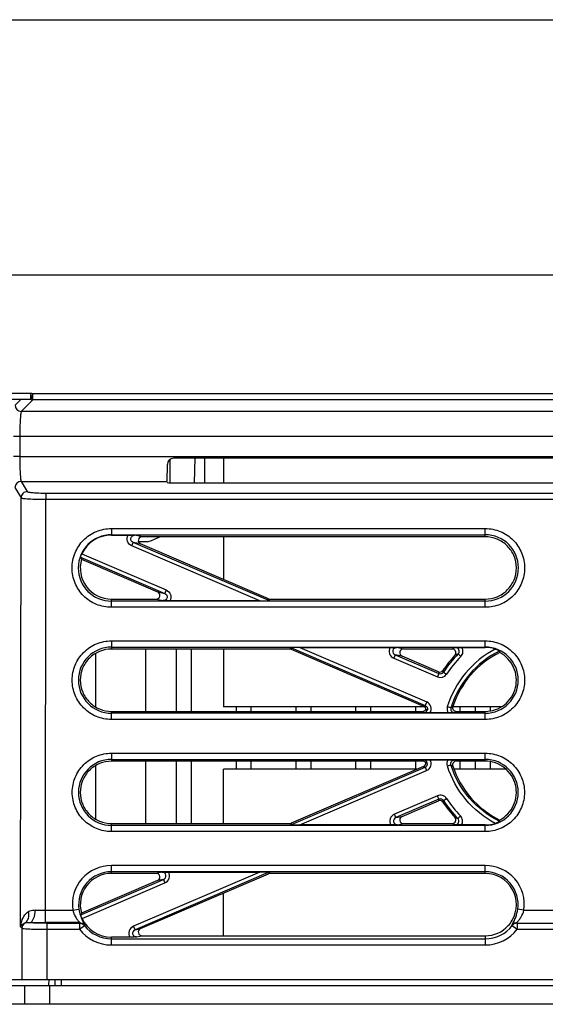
# Model space of a CAD drawing. Header units: millimetres. Extents: x 0 to 1000, y 0 to 850.
# Tile 56 of 80: x 332 to 374, y 771 to 850. Entities that reach past the tile are written whole.
import ezdxf

# ---------------------------------------------------------------- set-up
doc = ezdxf.new("R2010")
doc.units = ezdxf.units.MM
doc.header["$LTSCALE"] = 55.407407
doc.layers.get('0').update_dxf_attribs({"linetype": 'CONTINUOUS'})
for name, color, linetype in [('03_AXES', 7, 'CONTINUOUS'), ('CONGES', 7, 'CONTINUOUS'), ('ECAD-TOP', 7, 'CONTINUOUS')]:
    doc.layers.add(name, color=color, linetype=linetype)

msp = doc.modelspace()

# ---------------------------------------------------------------- linework, layer by layer
at = {"color": 7, "linetype": 'CONTINUOUS'}
for p, q in [((0, 850), (1000, 850)), ((313.41, 829.529), (433.41, 829.529)), ((332.449, 819.529), (313.91, 819.529)), ((343.377, 812.969), (343.401, 814.338)), ((343.609, 814.734), (343.593, 813.542)), ((402.919, 814.829), (343.901, 814.829)), ((345.586, 812.846), (345.621, 814.829)), ((346.41, 812.846), (346.41, 814.829)), ((347.91, 814.829), (347.91, 812.846)), ((343.593, 813.542), (343.585, 812.966)), ((343.585, 812.966), (343.583, 812.85)), ((343.875, 812.846), (402.945, 812.846)), ((338.91, 808.665), (340.257, 808.665)), ((341.81, 808.129), (341.083, 808.129)), ((351.511, 803.553), (341.249, 807.954)), ((368.91, 808.529), (341.37, 808.529)), ((347.91, 808.529), (347.91, 805.098)), ((336.508, 806.723), (342.615, 804.104)), ((338.91, 803.529), (342.5, 803.529)), ((350.818, 803.398), (343.589, 803.398)), ((351.629, 803.529), (368.91, 803.529)), ((353.222, 799.529), (338.91, 799.529)), ((344.11, 799.529), (344.11, 794.529)), ((345.31, 799.529), (345.31, 794.529)), ((347.91, 799.529), (347.91, 794.904)), ((353.34, 799.505), (363.965, 794.947)), ((354.031, 799.657), (361.282, 799.657)), ((366.258, 799.529), (362.354, 799.529)), ((367.034, 799.657), (368.91, 799.657)), ((365.148, 797.704), (362.234, 798.954)), ((338.91, 794.529), (363.884, 794.529)), ((364.036, 794.904), (347.91, 794.904)), ((348.91, 794.904), (348.91, 794.529)), ((350.11, 794.904), (350.11, 794.529)), ((353.71, 794.904), (353.71, 794.529)), ((354.91, 794.904), (354.91, 794.529)), ((358.51, 794.904), (358.51, 794.529)), ((359.71, 794.904), (359.71, 794.529)), ((363.31, 794.904), (363.31, 794.529)), ((364.208, 794.672), (364.263, 794.66)), ((365.927, 794.406), (364.473, 794.406)), ((370.224, 794.904), (366.303, 794.904)), ((366.586, 794.529), (368.91, 794.529)), ((368.11, 794.904), (368.11, 794.529)), ((369.31, 794.904), (369.31, 794.565)), ((363.884, 790.529), (338.91, 790.529)), ((344.11, 790.529), (344.11, 785.529)), ((345.31, 790.529), (345.31, 785.529)), ((348.91, 790.529), (348.91, 789.904)), ((350.11, 790.529), (350.11, 789.904)), ((353.71, 790.529), (353.71, 789.904)), ((354.91, 790.529), (354.91, 789.904)), ((358.51, 790.529), (358.51, 789.904)), ((359.71, 790.529), (359.71, 789.904)), ((363.31, 790.529), (363.31, 789.904)), ((364.473, 790.648), (365.932, 790.648)), ((368.91, 790.529), (366.587, 790.529)), ((368.11, 790.529), (368.11, 789.904)), ((369.31, 790.493), (369.31, 789.904)), ((363.966, 790.111), (353.34, 785.553)), ((364.147, 790.373), (364.259, 790.397)), ((362.236, 786.104), (365.148, 787.353)), ((338.91, 785.529), (353.222, 785.529)), ((361.342, 785.414), (354.03, 785.414)), ((362.351, 785.529), (366.26, 785.529)), ((368.91, 785.414), (367.004, 785.414)), ((342.497, 781.529), (338.91, 781.529)), ((341.252, 777.104), (351.511, 781.505)), ((343.489, 781.64), (350.823, 781.64)), ((368.91, 781.529), (351.629, 781.529)), ((342.618, 780.954), (336.508, 778.334)), ((340.398, 776.422), (338.91, 776.422)), ((341.367, 776.529), (368.91, 776.529)), ((313.41, 773.029), (433.41, 773.029)), ((313.41, 772.529), (433.41, 772.529))]:
    msp.add_line(p, q, dxfattribs=at)
at = {"color": 9, "linetype": 'CONTINUOUS'}
for p, q in [((332.442, 820.029), (313.41, 820.029)), ((332.442, 819.529), (332.442, 820.029)), ((332.603, 819.504), (332.603, 820.003)), ((414.217, 820.003), (332.603, 820.003)), ((331.628, 819.529), (331.179, 819.08)), ((332.603, 819.504), (331.678, 818.58)), ((414.217, 819.504), (332.603, 819.504)), ((415.142, 818.58), (331.678, 818.58)), ((331.552, 816.583), (331.052, 816.583)), ((331.552, 816.583), (331.55, 814.962)), ((415.268, 816.583), (331.552, 816.583)), ((331.55, 814.962), (331.051, 814.962)), ((331.55, 814.962), (415.27, 814.962)), ((331.668, 812.969), (332.154, 812.156)), ((331.668, 812.969), (343.377, 812.969)), ((331.168, 812.472), (331.655, 811.658)), ((333.652, 812.032), (333.652, 811.534)), ((333.652, 812.032), (413.168, 812.032)), ((331.623, 777.234), (331.655, 811.658)), ((333.622, 778.583), (333.652, 811.534)), ((333.652, 811.534), (413.168, 811.534)), ((338.91, 809.192), (338.91, 808.665)), ((338.91, 809.192), (368.91, 809.192)), ((338.91, 808.692), (368.91, 808.692)), ((341.37, 808.529), (340.78, 808.65)), ((368.91, 808.529), (368.91, 809.192)), ((340.544, 807.8), (340.662, 808.075)), ((351.487, 803.437), (340.662, 808.075)), ((341.249, 807.954), (340.662, 808.075)), ((336.534, 807.168), (343.302, 804.263)), ((350.818, 803.398), (340.544, 807.8)), ((336.434, 806.885), (343.184, 803.987)), ((342.615, 804.104), (343.184, 803.987)), ((343.302, 804.263), (343.184, 803.987)), ((338.91, 802.871), (338.91, 803.529)), ((368.91, 803.37), (338.91, 803.37)), ((342.5, 803.529), (343.066, 803.412)), ((351.487, 803.437), (351.474, 803.406)), ((351.487, 803.437), (351.511, 803.553)), ((351.605, 803.412), (351.629, 803.529)), ((368.91, 802.871), (368.91, 803.529)), ((368.91, 802.871), (338.91, 802.871)), ((338.91, 800.183), (338.91, 799.529)), ((338.91, 800.183), (368.91, 800.183)), ((368.91, 799.657), (368.91, 800.183)), ((338.91, 799.684), (368.91, 799.684)), ((353.245, 799.642), (353.222, 799.529)), ((353.363, 799.617), (353.34, 799.505)), ((353.363, 799.617), (353.376, 799.648)), ((353.363, 799.617), (364.092, 795.011)), ((354.031, 799.657), (364.21, 795.287)), ((362.354, 799.529), (361.805, 799.642)), ((361.687, 799.067), (361.569, 798.791)), ((361.569, 798.791), (365.072, 797.29)), ((361.687, 799.067), (365.19, 797.566)), ((362.234, 798.954), (361.687, 799.067)), ((366.735, 799.131), (366.948, 798.921)), ((365.19, 797.566), (365.072, 797.29)), ((365.558, 797.677), (365.809, 797.512)), ((364.21, 795.287), (364.092, 795.011)), ((338.91, 793.879), (338.91, 794.529)), ((363.963, 794.429), (363.973, 794.416)), ((364.077, 795.004), (364.092, 795.011)), ((366.151, 794.81), (365.865, 794.899)), ((368.91, 793.879), (368.91, 794.529)), ((368.91, 794.378), (338.91, 794.378)), ((368.91, 793.879), (338.91, 793.879)), ((338.91, 791.175), (338.91, 790.529)), ((338.91, 791.175), (368.91, 791.175)), ((338.91, 790.676), (368.91, 790.676)), ((363.899, 790.548), (363.884, 790.529)), ((368.91, 790.529), (368.91, 791.175)), ((353.36, 785.453), (364.087, 790.049)), ((354.03, 785.414), (364.205, 789.774)), ((364.087, 790.049), (364.205, 789.774)), ((365.871, 790.154), (366.157, 790.244)), ((365.068, 787.755), (361.629, 786.279)), ((365.186, 787.48), (361.747, 786.004)), ((365.186, 787.48), (365.068, 787.755)), ((365.555, 787.369), (365.805, 787.533)), ((361.747, 786.004), (361.629, 786.279)), ((361.747, 786.004), (362.236, 786.104)), ((366.706, 785.938), (366.92, 786.148)), ((338.91, 784.887), (338.91, 785.529)), ((368.91, 785.386), (338.91, 785.386)), ((353.222, 785.529), (353.242, 785.429)), ((353.34, 785.553), (353.36, 785.453)), ((353.373, 785.422), (353.36, 785.453)), ((361.865, 785.429), (362.351, 785.529)), ((368.91, 784.887), (368.91, 785.414)), ((368.91, 784.887), (338.91, 784.887)), ((338.91, 781.529), (338.91, 782.167)), ((368.91, 782.167), (338.91, 782.167)), ((368.91, 781.529), (368.91, 782.167)), ((336.45, 778.208), (343.084, 781.05)), ((368.91, 781.668), (338.91, 781.668)), ((350.823, 781.64), (340.685, 777.287)), ((351.491, 781.601), (340.803, 777.012)), ((342.966, 781.625), (342.497, 781.529)), ((343.084, 781.05), (342.618, 780.954)), ((343.084, 781.05), (343.202, 780.775)), ((351.478, 781.632), (351.491, 781.601)), ((351.511, 781.505), (351.491, 781.601)), ((351.629, 781.529), (351.61, 781.625)), ((336.548, 777.924), (343.202, 780.775)), ((335.806, 778.583), (336.301, 778.654)), ((372.013, 778.583), (371.519, 778.654)), ((333.622, 777.584), (333.622, 778.583)), ((333.622, 778.583), (335.806, 778.583)), ((372.013, 778.583), (374.806, 778.583)), ((331.623, 777.234), (331.728, 777.129)), ((331.728, 777.129), (331.724, 773.029)), ((336.357, 777.584), (333.622, 777.584)), ((333.725, 777.054), (333.721, 773.029)), ((333.725, 777.554), (333.725, 777.054)), ((333.725, 777.554), (336.342, 777.554)), ((333.725, 777.054), (336.342, 777.054)), ((336.342, 777.554), (336.342, 777.054)), ((336.342, 777.054), (336.738, 777.359)), ((340.803, 777.012), (340.685, 777.287)), ((340.803, 777.012), (341.252, 777.104)), ((371.066, 777.387), (371.082, 777.359)), ((371.082, 777.359), (371.478, 777.054)), ((371.478, 777.554), (371.478, 777.054)), ((371.478, 777.554), (375.342, 777.554)), ((371.478, 777.054), (375.342, 777.054)), ((338.91, 775.791), (338.91, 776.422)), ((338.91, 776.29), (368.91, 776.29)), ((340.921, 776.437), (341.367, 776.529)), ((368.91, 776.529), (368.91, 775.791)), ((338.91, 775.791), (368.91, 775.791)), ((331.935, 772.529), (331.935, 771.033)), ((333.893, 772.529), (333.901, 773.026)), ((333.932, 772.529), (333.932, 771.033)), ((334.377, 773.029), (334.368, 772.529)), ((334.876, 773.029), (334.867, 772.529))]:
    msp.add_line(p, q, dxfattribs=at)
for centre, radius, start, end in [((332.441, 819.504), 0.525, 72.05544, 89.94916), ((331.68, 819.081), 0.501, 180.11929, 269.8283), ((332.605, 820.007), 0.503, 251.91992, 269.78434), ((338.91, 806.031), 2.661, 90, 270), ((368.91, 806.031), 2.661, 270, 90), ((338.91, 797.031), 2.653, 90, 270), ((374.902, 779.704), 21.627, 112.79776, 113.55695), ((368.91, 797.031), 2.653, 270, 90), ((373.442, 792.503), 9.43, 135.33967, 146.72563), ((373.447, 792.499), 9.137, 135.34528, 146.72097), ((374.652, 779.687), 20.994, 112.15667, 112.91549), ((392.511, 805.793), 28.533, 196.46778, 196.70714), ((365.308, 797.84), 0.298, 246.61564, 326.91288), ((393.776, 806.657), 29.612, 197.37684, 197.65335), ((365.308, 797.841), 0.599, 246.78821, 326.74024), ((363.973, 794.736), 0.599, 326.54709, 66.77188), ((390.005, 815.074), 33.232, 218.18728, 218.40601), ((376.996, 769.436), 28.646, 116.80723, 117.05681), ((377.252, 780.304), 18.266, 126.8302, 127.42629), ((376.123, 781.239), 16.358, 125.66376, 126.30883), ((338.91, 788.031), 2.645, 90, 270), ((390.023, 769.932), 33.279, 141.52543, 141.72094), ((363.969, 790.324), 0.599, 293.18826, 32.72334), ((376.096, 803.805), 16.33, 233.76442, 234.38966), ((368.91, 788.031), 2.645, 270, 90), ((377.019, 815.588), 28.627, 242.87264, 243.09635), ((377.216, 804.732), 18.227, 232.64595, 233.22008), ((365.304, 787.205), 0.599, 33.22096, 113.25318), ((392.475, 779.264), 28.5, 163.24432, 163.51053), ((365.304, 787.206), 0.298, 33.04797, 113.42609), ((393.648, 778.428), 29.482, 162.3461, 162.59987), ((373.447, 792.542), 9.437, 213.24307, 224.41063), ((373.459, 792.551), 9.152, 213.25225, 224.40071), ((374.678, 805.397), 21.028, 247.04602, 247.72124), ((374.927, 805.376), 21.658, 246.4089, 247.07878), ((338.91, 779.031), 3.136, 90.00073, 188.22206), ((368.91, 779.031), 3.136, 351.77592, 90.00023), ((338.91, 779.031), 2.637, 90, 188.22304), ((368.91, 779.031), 2.637, 351.77696, 90), ((333.587, 801.445), 22.863, 268.00098, 270.08765), ((332.229, 777.127), 0.501, 116.37662, 179.76864), ((333.584, 828.938), 51.353, 268.64871, 270.04205), ((338.91, 779.031), 3.241, 217.58953, 269.99954), ((336.37, 777.096), 0.483, 37.21344, 43.27175), ((347.981, 770.911), 12.961, 150.0204, 150.16561), ((338.91, 779.031), 2.741, 217.58894, 270), ((368.91, 779.031), 2.741, 270, 322.41057), ((368.91, 779.031), 3.241, 270.00026, 322.41134), ((371.45, 777.096), 0.483, 136.72824, 142.78647)]:
    msp.add_arc(centre, radius, start, end, dxfattribs=at)
at = {"color": 7, "linetype": 'CONTINUOUS'}
for centre, radius, start, end in [((343.901, 814.329), 0.5, 90, 179), ((338.91, 806.031), 2.634, 90, 154.42102), ((340.41, 812.929), 5, 286.2602, 298.34931), ((338.91, 806.029), 2.5, 163.86839, 269.99987), ((342.748, 809.677), 6.903, 203.85749, 205.33326), ((350.787, 818.79), 15.399, 272.55944, 273.04786), ((354.063, 784.281), 15.382, 92.55807, 93.04803), ((368.91, 797.031), 2.625, 72.07139, 90), ((365.266, 797.979), 0.299, 246.75189, 326.25476), ((367.731, 811.221), 16.92, 257.76931, 257.98264), ((363.883, 790.228), 0.301, 28.71543, 42.27032), ((365.266, 787.078), 0.3, 33.78113, 113.24531), ((354.067, 800.917), 15.51, 266.95389, 267.43881), ((368.91, 788.031), 2.617, 270, 288.00729), ((338.91, 779.029), 2.5, 90.00012, 196.1316), ((350.786, 766.154), 15.494, 86.95373, 87.44017), ((368.91, 779.029), 2.5, 329.7378, 89.99968), ((342.713, 775.401), 6.863, 154.69314, 155.8566), ((338.91, 779.031), 2.609, 205.12083, 270), ((336.337, 777.048), 0.507, 43.60918, 49.31861), ((336.34, 777.051), 0.503, 37.73748, 43.61566), ((368.91, 779.028), 2.5, 269.99788, 317.74503), ((368.909, 779.03), 2.501, 317.73993, 329.73158), ((371.48, 777.051), 0.503, 136.38648, 142.26512), ((371.483, 777.048), 0.507, 130.68308, 136.39296)]:
    msp.add_arc(centre, radius, start, end, dxfattribs=at)
for centre, major_axis, ratio, start_param, end_param in [((343.876, 812.89), (0.5, 0), 0.087622, 3.140049, 4.710541), ((341.372, 808.229), (0.307, -0.042), 0.968251, 1.710541, 4.434186), ((342.494, 803.83), (0.299, -0.082), 0.966604, -1.295736, 1.427211), ((350.781, 803.413), (0.763, -0.001), 0.020592, -1.522641, -0.430664), ((351.63, 803.83), (0.049, 0.297), 0.997651, -3.383702, -2.979463), ((353.222, 799.229), (0.111, 0.279), 0.999452, -0.027532, 0.377428), ((354.068, 799.641), (0.761, -0.001), 0.020627, 1.618937, 2.710078), ((362.357, 799.229), (0.307, -0.042), 0.968251, 1.710541, 4.434186), ((373.41, 792.529), (7.5, 0), 1, 2.032417, 2.816513), ((373.41, 792.529), (0, 9.5), 1, 0.817873, 0.98096), ((373.41, 792.529), (7.5, 0), 1, -2.816546, -2.032417), ((373.41, 792.529), (0, 9.5), 1, -4.122527, -3.959554), ((362.357, 785.83), (0.299, 0.082), 0.966604, 1.714382, 4.437329), ((353.222, 785.83), (-0.049, 0.297), 0.997651, -3.303722, -2.899483), ((354.066, 785.43), (0.763, 0.001), 0.020592, -2.710929, -1.618952), ((342.494, 781.229), (0.307, 0.042), 0.968251, -1.292593, 1.431052), ((350.787, 781.624), (0.761, 0.001), 0.020627, 0.431515, 1.522656), ((351.63, 781.229), (-0.111, 0.279), 0.999452, -0.377428, 0.027532), ((341.372, 776.83), (0.299, 0.082), 0.966604, 1.714382, 4.437329)]:
    msp.add_ellipse(centre, major_axis=major_axis, ratio=ratio, start_param=start_param, end_param=end_param, dxfattribs=at)
for points, knots in [([(332.449, 819.529), (332.464, 819.534), (332.482, 819.595), (332.528, 819.683), (332.556, 819.836), (332.586, 819.945), (332.603, 820.003)], [0, 0, 0, 0, 0.097476, 0.31864, 0.63388, 1, 1, 1, 1]), ([(340.257, 808.665), (340.307, 808.665), (340.482, 808.663), (340.656, 808.656), (340.78, 808.65)], [0, 0, 0, 0, 0.287092, 1, 1, 1, 1]), ([(368.91, 803.529), (369.235, 803.529), (369.893, 803.659), (370.723, 804.215), (371.28, 805.047), (371.475, 806.029), (371.28, 807.01), (370.723, 807.842), (369.893, 808.399), (369.235, 808.529), (368.91, 808.529)], [0, 0, 0, 0, 0.12501, 0.249997, 0.375, 0.499994, 0.62499, 0.749992, 0.874981, 1, 1, 1, 1]), ([(336.434, 806.885), (336.431, 806.894), (336.444, 806.927), (336.457, 806.986), (336.491, 807.072), (336.518, 807.135), (336.534, 807.168)], [0, 0, 0, 0, 0.093603, 0.313509, 0.630935, 1, 1, 1, 1]), ([(343.589, 803.398), (343.539, 803.398), (343.364, 803.399), (343.19, 803.406), (343.066, 803.412)], [0, 0, 0, 0, 0.2871, 1, 1, 1, 1]), ([(338.91, 799.529), (338.584, 799.529), (337.926, 799.398), (337.094, 798.841), (336.538, 798.007), (336.345, 797.025), (336.542, 796.044), (337.098, 795.213), (337.929, 794.659), (338.585, 794.529), (338.91, 794.529)], [0, 0, 0, 0, 0.125201, 0.25037, 0.375515, 0.500558, 0.625475, 0.750324, 0.875158, 1, 1, 1, 1]), ([(361.282, 799.657), (361.332, 799.657), (361.506, 799.655), (361.68, 799.648), (361.805, 799.642)], [0, 0, 0, 0, 0.287096, 1, 1, 1, 1]), ([(366.478, 799.025), (366.553, 799.105), (366.608, 799.381), (366.368, 799.529), (366.258, 799.529)], [0, 0, 0, 0, 0.49987, 1, 1, 1, 1]), ([(366.522, 799.642), (366.558, 799.644), (366.729, 799.652), (366.9, 799.657), (367.034, 799.657)], [0, 0, 0, 0, 0.213561, 1, 1, 1, 1]), ([(368.91, 794.529), (369.454, 794.529), (370.575, 794.911), (371.521, 796.387), (371.367, 798.133), (370.551, 798.991), (370.069, 799.244)], [0, 0, 0, 0, 0.249991, 0.499995, 0.749988, 1, 1, 1, 1]), ([(369.718, 799.529), (369.759, 799.516), (369.839, 799.488), (369.943, 799.442), (370.02, 799.406), (370.052, 799.382), (370.067, 799.375), (370.067, 799.371)], [0, 0, 0, 0, 0.33913, 0.653565, 0.897084, 0.969999, 1, 1, 1, 1]), ([(363.973, 794.416), (364.043, 794.416), (364.18, 794.468), (364.257, 794.596), (364.263, 794.66)], [0, 0, 0, 0, 0.52023, 1, 1, 1, 1]), ([(364.473, 794.406), (364.429, 794.406), (364.262, 794.407), (364.095, 794.416), (363.973, 794.416)], [0, 0, 0, 0, 0.268508, 1, 1, 1, 1]), ([(366.437, 794.421), (366.401, 794.419), (366.231, 794.41), (366.061, 794.406), (365.927, 794.406)], [0, 0, 0, 0, 0.212965, 1, 1, 1, 1]), ([(366.303, 794.924), (366.274, 794.838), (366.301, 794.624), (366.495, 794.529), (366.586, 794.529)], [0, 0, 0, 0, 0.500028, 1, 1, 1, 1]), ([(338.91, 790.529), (338.584, 790.529), (337.926, 790.398), (337.094, 789.841), (336.538, 789.007), (336.345, 788.025), (336.542, 787.044), (337.098, 786.213), (337.929, 785.659), (338.585, 785.529), (338.91, 785.529)], [0, 0, 0, 0, 0.125201, 0.25037, 0.375515, 0.500558, 0.625475, 0.750324, 0.875158, 1, 1, 1, 1]), ([(363.969, 790.637), (364.01, 790.637), (364.178, 790.644), (364.345, 790.648), (364.473, 790.648)], [0, 0, 0, 0, 0.24169, 1, 1, 1, 1]), ([(364.259, 790.397), (364.251, 790.461), (364.175, 790.588), (364.038, 790.637), (363.969, 790.637)], [0, 0, 0, 0, 0.486466, 1, 1, 1, 1]), ([(365.932, 790.648), (365.981, 790.648), (366.152, 790.647), (366.322, 790.64), (366.443, 790.633)], [0, 0, 0, 0, 0.289269, 1, 1, 1, 1]), ([(366.587, 790.529), (366.496, 790.529), (366.302, 790.434), (366.274, 790.22), (366.303, 790.134)], [0, 0, 0, 0, 0.500068, 1, 1, 1, 1]), ([(370.069, 785.814), (370.551, 786.066), (371.367, 786.924), (371.521, 788.671), (370.575, 790.147), (369.454, 790.529), (368.91, 790.529)], [0, 0, 0, 0, 0.25001, 0.500001, 0.750003, 1, 1, 1, 1]), ([(366.26, 785.529), (366.369, 785.529), (366.609, 785.678), (366.552, 785.954), (366.477, 786.034)], [0, 0, 0, 0, 0.49996, 1, 1, 1, 1]), ([(370.068, 785.701), (370.068, 785.729), (370.063, 785.766), (370.075, 785.802), (370.075, 785.811)], [0, 0, 0, 0, 0.760719, 1, 1, 1, 1]), ([(361.865, 785.429), (361.828, 785.427), (361.653, 785.419), (361.479, 785.414), (361.342, 785.414)], [0, 0, 0, 0, 0.216144, 1, 1, 1, 1]), ([(367.004, 785.414), (366.955, 785.414), (366.784, 785.415), (366.614, 785.423), (366.492, 785.429)], [0, 0, 0, 0, 0.288925, 1, 1, 1, 1]), ([(370.068, 785.701), (370.068, 785.697), (370.052, 785.69), (370.02, 785.665), (369.943, 785.63), (369.84, 785.584), (369.76, 785.556), (369.719, 785.542)], [0, 0, 0, 0, 0.030552, 0.103809, 0.346604, 0.661707, 1, 1, 1, 1]), ([(342.966, 781.625), (343.004, 781.627), (343.178, 781.636), (343.352, 781.64), (343.489, 781.64)], [0, 0, 0, 0, 0.216156, 1, 1, 1, 1]), ([(336.548, 777.924), (336.532, 777.957), (336.505, 778.02), (336.472, 778.107), (336.46, 778.166), (336.446, 778.199), (336.45, 778.208)], [0, 0, 0, 0, 0.368949, 0.686316, 0.906254, 1, 1, 1, 1]), ([(340.921, 776.437), (340.883, 776.435), (340.709, 776.427), (340.535, 776.422), (340.398, 776.422)], [0, 0, 0, 0, 0.216144, 1, 1, 1, 1])]:
    msp.add_open_spline(points, degree=3, knots=knots, dxfattribs=at)
at = {"color": 9, "linetype": 'CONTINUOUS'}
for points, knots in [([(331.678, 818.58), (331.662, 818.567), (331.649, 818.499), (331.624, 818.38), (331.606, 818.189), (331.579, 817.832), (331.558, 817.289), (331.552, 816.83), (331.552, 816.583)], [0, 0, 0, 0, 0.030288, 0.093786, 0.189231, 0.313563, 0.63044, 1, 1, 1, 1]), ([(331.55, 814.962), (331.55, 814.72), (331.555, 814.269), (331.574, 813.735), (331.598, 813.38), (331.617, 813.187), (331.639, 813.058), (331.653, 812.988), (331.668, 812.969)], [0, 0, 0, 0, 0.362625, 0.675876, 0.800443, 0.897761, 0.964817, 1, 1, 1, 1]), ([(331.668, 812.969), (331.54, 812.969), (331.276, 812.862), (331.169, 812.599), (331.168, 812.472)], [0, 0, 0, 0, 0.500429, 1, 1, 1, 1]), ([(332.154, 812.156), (332.027, 812.155), (331.763, 812.049), (331.655, 811.785), (331.655, 811.658)], [0, 0, 0, 0, 0.500428, 1, 1, 1, 1]), ([(332.154, 812.156), (332.162, 812.142), (332.213, 812.125), (332.303, 812.103), (332.447, 812.084), (332.714, 812.058), (333.122, 812.037), (333.466, 812.032), (333.652, 812.032)], [0, 0, 0, 0, 0.031934, 0.095919, 0.191372, 0.315439, 0.63142, 1, 1, 1, 1]), ([(331.655, 811.658), (331.667, 811.642), (331.735, 811.629), (331.854, 811.605), (332.046, 811.586), (332.402, 811.559), (332.946, 811.539), (333.405, 811.534), (333.652, 811.534)], [0, 0, 0, 0, 0.03024, 0.093685, 0.189106, 0.313435, 0.630355, 1, 1, 1, 1]), ([(338.91, 802.871), (338.499, 802.871), (337.668, 803.035), (336.617, 803.738), (335.914, 804.79), (335.667, 806.031), (335.914, 807.272), (336.617, 808.324), (337.668, 809.027), (338.499, 809.192), (338.91, 809.192)], [0, 0, 0, 0, 0.125011, 0.249995, 0.374997, 0.499998, 0.624998, 0.750002, 0.874984, 1, 1, 1, 1]), ([(340.544, 807.8), (340.39, 807.866), (340.122, 808.138), (340.169, 808.523), (340.257, 808.665)], [0, 0, 0, 0, 0.500484, 1, 1, 1, 1]), ([(340.662, 808.075), (340.598, 808.101), (340.481, 808.195), (340.436, 808.421), (340.566, 808.611), (340.711, 808.651), (340.78, 808.65)], [0, 0, 0, 0, 0.248707, 0.499862, 0.751149, 1, 1, 1, 1]), ([(368.91, 809.192), (369.321, 809.192), (370.152, 809.027), (371.202, 808.324), (371.906, 807.272), (372.153, 806.031), (371.906, 804.79), (371.202, 803.738), (370.152, 803.035), (369.321, 802.871), (368.91, 802.871)], [0, 0, 0, 0, 0.125016, 0.249998, 0.375002, 0.500002, 0.625003, 0.750005, 0.874989, 1, 1, 1, 1]), ([(343.184, 803.987), (343.248, 803.961), (343.365, 803.867), (343.41, 803.641), (343.28, 803.451), (343.135, 803.412), (343.066, 803.412)], [0, 0, 0, 0, 0.248709, 0.499862, 0.751146, 1, 1, 1, 1]), ([(343.302, 804.263), (343.456, 804.197), (343.724, 803.924), (343.677, 803.539), (343.589, 803.398)], [0, 0, 0, 0, 0.50048, 1, 1, 1, 1]), ([(338.91, 793.879), (338.5, 793.879), (337.671, 794.043), (336.623, 794.744), (335.922, 795.793), (335.676, 797.031), (335.922, 798.269), (336.623, 799.318), (337.671, 800.019), (338.5, 800.184), (338.91, 800.183)], [0, 0, 0, 0, 0.125011, 0.249995, 0.374997, 0.499998, 0.624998, 0.750002, 0.874984, 1, 1, 1, 1]), ([(368.91, 800.183), (369.32, 800.184), (370.149, 800.019), (371.196, 799.318), (371.898, 798.269), (372.144, 797.031), (371.898, 795.793), (371.196, 794.744), (370.149, 794.043), (369.32, 793.879), (368.91, 793.879)], [0, 0, 0, 0, 0.125016, 0.249998, 0.375002, 0.500002, 0.625003, 0.750005, 0.874989, 1, 1, 1, 1]), ([(361.282, 799.657), (361.193, 799.515), (361.146, 799.13), (361.414, 798.857), (361.569, 798.791)], [0, 0, 0, 0, 0.499107, 1, 1, 1, 1]), ([(361.805, 799.642), (361.735, 799.642), (361.591, 799.603), (361.46, 799.413), (361.505, 799.187), (361.623, 799.093), (361.687, 799.067)], [0, 0, 0, 0, 0.248614, 0.499622, 0.750912, 1, 1, 1, 1]), ([(369.718, 799.529), (368.814, 799.049), (367.172, 797.729), (366.17, 795.876), (365.865, 794.899)], [0, 0, 0, 0, 0.500138, 1, 1, 1, 1]), ([(370.067, 799.371), (369.149, 798.92), (367.475, 797.635), (366.456, 795.786), (366.151, 794.81)], [0, 0, 0, 0, 0.500141, 1, 1, 1, 1]), ([(366.735, 799.131), (366.814, 799.21), (366.881, 799.492), (366.633, 799.642), (366.522, 799.642)], [0, 0, 0, 0, 0.500071, 1, 1, 1, 1]), ([(366.948, 798.921), (367.039, 799.013), (367.165, 799.268), (367.103, 799.545), (367.034, 799.657)], [0, 0, 0, 0, 0.499834, 1, 1, 1, 1]), ([(364.092, 795.011), (364.156, 794.984), (364.268, 794.88), (364.281, 794.727), (364.263, 794.66)], [0, 0, 0, 0, 0.499946, 1, 1, 1, 1]), ([(366.151, 794.81), (366.124, 794.723), (366.154, 794.512), (366.347, 794.42), (366.437, 794.421)], [0, 0, 0, 0, 0.500043, 1, 1, 1, 1]), ([(338.91, 784.887), (338.501, 784.887), (337.674, 785.051), (336.629, 785.75), (335.93, 786.797), (335.684, 788.031), (335.93, 789.266), (336.629, 790.312), (337.674, 791.011), (338.501, 791.175), (338.91, 791.175)], [0, 0, 0, 0, 0.125011, 0.249995, 0.374997, 0.499998, 0.624998, 0.750002, 0.874984, 1, 1, 1, 1]), ([(366.157, 790.244), (366.129, 790.33), (366.159, 790.541), (366.352, 790.634), (366.443, 790.633)], [0, 0, 0, 0, 0.499895, 1, 1, 1, 1]), ([(368.91, 791.175), (369.319, 791.175), (370.146, 791.011), (371.19, 790.312), (371.89, 789.266), (372.136, 788.031), (371.89, 786.797), (371.19, 785.75), (370.146, 785.051), (369.319, 784.887), (368.91, 784.887)], [0, 0, 0, 0, 0.125016, 0.249998, 0.375002, 0.500002, 0.625003, 0.750005, 0.874989, 1, 1, 1, 1]), ([(364.087, 790.049), (364.15, 790.076), (364.262, 790.179), (364.276, 790.33), (364.259, 790.397)], [0, 0, 0, 0, 0.499871, 1, 1, 1, 1]), ([(369.719, 785.542), (368.817, 786.02), (367.18, 787.335), (366.178, 789.181), (365.871, 790.154)], [0, 0, 0, 0, 0.500131, 1, 1, 1, 1]), ([(370.068, 785.701), (369.152, 786.15), (367.482, 787.43), (366.463, 789.271), (366.157, 790.244)], [0, 0, 0, 0, 0.500148, 1, 1, 1, 1]), ([(361.629, 786.279), (361.475, 786.213), (361.207, 785.941), (361.254, 785.556), (361.342, 785.414)], [0, 0, 0, 0, 0.500496, 1, 1, 1, 1]), ([(361.747, 786.004), (361.683, 785.977), (361.566, 785.884), (361.521, 785.658), (361.651, 785.468), (361.796, 785.428), (361.865, 785.429)], [0, 0, 0, 0, 0.248701, 0.499777, 0.751084, 1, 1, 1, 1]), ([(366.492, 785.429), (366.603, 785.428), (366.851, 785.578), (366.785, 785.859), (366.706, 785.938)], [0, 0, 0, 0, 0.499518, 1, 1, 1, 1]), ([(367.004, 785.414), (367.073, 785.525), (367.136, 785.801), (367.011, 786.055), (366.92, 786.148)], [0, 0, 0, 0, 0.49974, 1, 1, 1, 1]), ([(343.084, 781.05), (343.148, 781.077), (343.265, 781.17), (343.311, 781.396), (343.18, 781.586), (343.036, 781.626), (342.966, 781.625)], [0, 0, 0, 0, 0.248699, 0.499778, 0.751087, 1, 1, 1, 1]), ([(343.202, 780.775), (343.356, 780.841), (343.625, 781.113), (343.578, 781.498), (343.489, 781.64)], [0, 0, 0, 0, 0.500499, 1, 1, 1, 1]), ([(336.301, 778.654), (336.325, 778.488), (336.394, 778.186), (336.529, 777.848), (336.634, 777.636), (336.696, 777.523), (336.733, 777.447), (336.755, 777.406), (336.755, 777.392)], [0, 0, 0, 0, 0.373944, 0.684931, 0.806905, 0.902344, 0.967671, 1, 1, 1, 1]), ([(371.289, 777.854), (371.313, 777.91), (371.418, 778.168), (371.488, 778.44), (371.519, 778.654)], [0, 0, 0, 0, 0.219871, 1, 1, 1, 1]), ([(331.623, 777.234), (331.63, 777.35), (331.694, 777.812), (331.951, 778.28), (332.25, 778.47)], [0, 0, 0, 0, 0.246566, 1, 1, 1, 1]), ([(332.006, 777.576), (332.128, 777.649), (332.311, 777.959), (332.289, 778.293), (332.25, 778.47)], [0, 0, 0, 0, 0.439955, 1, 1, 1, 1]), ([(332.25, 778.47), (332.287, 778.493), (332.454, 778.579), (332.647, 778.602), (332.789, 778.597)], [0, 0, 0, 0, 0.237167, 1, 1, 1, 1]), ([(332.373, 777.598), (332.513, 777.614), (332.746, 778.013), (332.785, 778.363), (332.789, 778.597)], [0, 0, 0, 0, 0.375411, 1, 1, 1, 1]), ([(335.806, 778.583), (335.834, 778.453), (335.9, 778.268), (336.019, 778.047), (336.112, 777.905), (336.2, 777.787), (336.284, 777.69), (336.322, 777.633), (336.364, 777.593), (336.357, 777.584)], [0, 0, 0, 0, 0.345265, 0.505942, 0.654034, 0.785676, 0.894489, 0.969993, 1, 1, 1, 1]), ([(371.066, 777.387), (371.059, 777.4), (371.093, 777.452), (371.13, 777.537), (371.21, 777.68), (371.261, 777.79), (371.289, 777.854)], [0, 0, 0, 0, 0.083553, 0.286482, 0.596943, 1, 1, 1, 1]), ([(371.463, 777.584), (371.457, 777.592), (371.492, 777.627), (371.525, 777.676), (371.599, 777.76), (371.646, 777.823), (371.673, 777.859)], [0, 0, 0, 0, 0.08567, 0.301134, 0.615655, 1, 1, 1, 1]), ([(371.673, 777.859), (371.708, 777.907), (371.86, 778.127), (371.969, 778.379), (372.014, 778.583)], [0, 0, 0, 0, 0.223154, 1, 1, 1, 1]), ([(331.623, 777.234), (331.633, 777.268), (331.705, 777.43), (331.872, 777.537), (332.006, 777.576)], [0, 0, 0, 0, 0.200352, 1, 1, 1, 1]), ([(331.728, 777.129), (331.743, 777.118), (331.809, 777.113), (331.929, 777.096), (332.119, 777.087), (332.476, 777.07), (333.019, 777.058), (333.478, 777.054), (333.725, 777.054)], [0, 0, 0, 0, 0.028738, 0.091748, 0.187164, 0.311719, 0.629428, 1, 1, 1, 1]), ([(332.006, 777.576), (332.031, 777.584), (332.152, 777.61), (332.276, 777.604), (332.373, 777.598)], [0, 0, 0, 0, 0.213007, 1, 1, 1, 1]), ([(332.373, 777.598), (332.557, 777.578), (333.008, 777.561), (333.459, 777.554), (333.725, 777.554)], [0, 0, 0, 0, 0.409508, 1, 1, 1, 1]), ([(336.755, 777.392), (336.755, 777.391), (336.755, 777.389), (336.754, 777.388), (336.754, 777.387)], [0, 0, 0, 0, 0.552414, 1, 1, 1, 1]), ([(340.685, 777.287), (340.531, 777.221), (340.263, 776.949), (340.31, 776.564), (340.398, 776.422)], [0, 0, 0, 0, 0.500496, 1, 1, 1, 1]), ([(340.803, 777.012), (340.739, 776.985), (340.622, 776.892), (340.577, 776.666), (340.707, 776.476), (340.852, 776.436), (340.921, 776.437)], [0, 0, 0, 0, 0.248701, 0.499777, 0.751084, 1, 1, 1, 1])]:
    msp.add_open_spline(points, degree=3, knots=knots, dxfattribs=at)
for points in [[(351.605, 803.412), (351.565, 803.412), (351.524, 803.421), (351.487, 803.437)], [(353.245, 799.642), (353.285, 799.642), (353.326, 799.633), (353.363, 799.617)], [(365.865, 794.899), (365.816, 794.741), (365.84, 794.547), (365.927, 794.406)], [(365.871, 790.154), (365.821, 790.312), (365.845, 790.507), (365.932, 790.648)], [(353.242, 785.429), (353.282, 785.429), (353.323, 785.437), (353.36, 785.453)], [(351.61, 781.625), (351.569, 781.625), (351.528, 781.617), (351.491, 781.601)], [(336.357, 777.584), (336.489, 777.584), (336.63, 777.523), (336.721, 777.426)], [(371.463, 777.584), (371.331, 777.584), (371.189, 777.523), (371.099, 777.426)]]:
    msp.add_open_spline(points, degree=3, dxfattribs=at)
at = {"color": 7, "linetype": 'CONTINUOUS'}
for points in [[(370.075, 799.247), (370.075, 799.288), (370.068, 799.33), (370.067, 799.371)], [(363.884, 794.529), (363.986, 794.529), (364.098, 794.595), (364.147, 794.685)], [(364.084, 794.855), (364.054, 794.895), (364.012, 794.928), (363.965, 794.947)], [(364.147, 794.685), (364.144, 794.745), (364.122, 794.807), (364.084, 794.855)], [(364.106, 790.431), (364.051, 790.491), (363.965, 790.529), (363.884, 790.529)], [(363.966, 790.111), (364.063, 790.152), (364.142, 790.267), (364.147, 790.373)], [(336.342, 777.554), (336.458, 777.554), (336.58, 777.508), (336.667, 777.433)], [(371.478, 777.554), (371.362, 777.554), (371.24, 777.508), (371.152, 777.433)]]:
    msp.add_open_spline(points, degree=3, dxfattribs=at)
at = {"layer": '03_AXES', "color": 7, "linetype": 'CONTINUOUS'}
for p, q in [((337.66, 794.866), (337.66, 799.188)), ((341.66, 794.529), (341.66, 799.529)), ((341.66, 785.529), (341.66, 790.529)), ((337.66, 785.866), (337.66, 790.188)), ((347.91, 785.529), (347.91, 789.904)), ((363.484, 789.904), (347.91, 789.904)), ((370.557, 789.904), (366.389, 789.904)), ((347.91, 776.529), (347.91, 779.96))]:
    msp.add_line(p, q, dxfattribs=at)
at = {"layer": 'CONGES', "color": 7, "linetype": 'CONTINUOUS'}
msp.add_line((419.758, 771.033), (327.062, 771.033), dxfattribs=at)
at = {"layer": 'ECAD-TOP', "color": 6, "linetype": 'CONTINUOUS'}
for p, q in [((366.91, 794.529), (366.91, 794.904)), ((366.91, 789.904), (366.91, 790.529))]:
    msp.add_line(p, q, dxfattribs=at)

doc.saveas('drawing.dxf')
